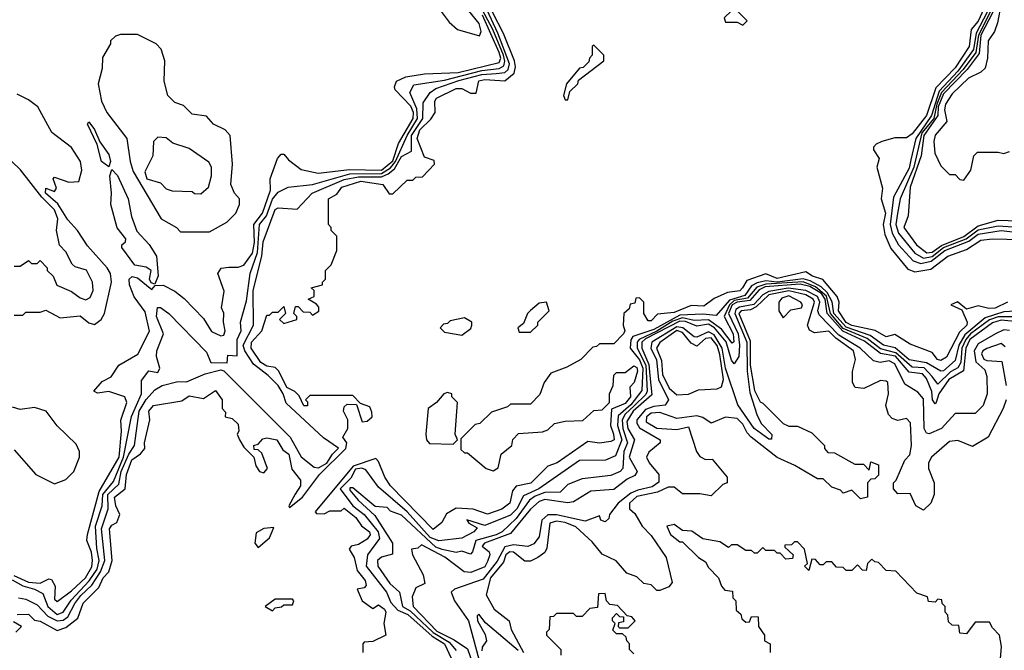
# Model space of a CAD drawing. Extents: x 2668140 to 2765664, y 823621 to 955240.
# Tile 55 of 256: x 2697904 to 2701336, y 864442 to 866639. Entities that reach past the tile are written whole.
import ezdxf

# ---------------------------------------------------------------- set-up
doc = ezdxf.new("R2010")
doc.units = 0

msp = doc.modelspace()

# ---------------------------------------------------------------- linework, layer by layer
at = {"layer": '0CON02XD'}
for points in [[(2697900, 864625), (2697925, 864620), (2697965, 864600.8), (2698001.5, 864561.5), (2698035, 864544.4), (2698055, 864546.9), (2698071.2, 864558.8), (2698095.6, 864605), (2698116.6, 864633.4), (2698155, 864668.6), (2698185, 864715.6), (2698200.5, 864755), (2698188.5, 864865), (2698211.9, 864935), (2698211.5, 864985), (2698249.5, 865020.5), (2698257.9, 865065), (2698284.1, 865125.9), (2698304.2, 865155), (2698320.6, 865275), (2698345, 865316), (2698375, 865350), (2698400, 865365), (2698455, 865378.8), (2698485, 865377.5), (2698550, 865405), (2698605, 865419.4), (2698615, 865415.6), (2698847.1, 865185), (2698885.6, 865115.6), (2698930.5, 865080.5), (2698945, 865077.8), (2698975, 865093.8), (2698994.4, 865125.6), (2699015.7, 865145.7), (2698962.5, 865182.5), (2698833.3, 865303.3), (2698822.5, 865335), (2698805, 865364.2), (2698769.8, 865399.8), (2698718.9, 865438.9), (2698688.9, 865485), (2698683.5, 865505), (2698719.4, 865575), (2698717.3, 865695), (2698747.5, 865815), (2698752.5, 865865), (2698795, 865977.5), (2698805, 865983.3), (2698871.7, 865978.3), (2698923.3, 866035), (2699035, 866082.7), (2699085, 866091.6), (2699165, 866091.8), (2699188.6, 866101.4), (2699210.3, 866119.7), (2699235, 866162.5), (2699269.4, 866180.6), (2699270, 866235), (2699308.9, 866295), (2699310.3, 866349.7), (2699334.5, 866385.5), (2699355, 866398.6), (2699435, 866426.8), (2699515, 866447.5), (2699565, 866450.9), (2699595.4, 866454.6), (2699606.5, 866465), (2699611.5, 866485), (2699571.3, 866591.3), (2699518.1, 866705)], [(2698740, 865925), (2698764.5, 865955), (2698785, 866014), (2698805, 866037.5), (2698840, 866055), (2698925, 866064.4), (2699055, 866101.3), (2699165, 866103.6), (2699196.7, 866123.3), (2699213.8, 866145), (2699254.6, 866235), (2699290.8, 866295), (2699288.4, 866328.4), (2699264.2, 866385), (2699277.7, 866412.3), (2699385, 866427.8), (2699515, 866461.8), (2699575, 866469.1), (2699592.1, 866477.9), (2699595.4, 866494.6), (2699590, 866515), (2699553.8, 866605), (2699500, 866705)], [(2701285, 866721.2), (2701245, 866633.8), (2701221.2, 866605), (2701213.8, 866545), (2701165, 866470.8), (2701098.3, 866401.7), (2701065.6, 866305), (2701015, 866241.2), (2700995, 866226.7), (2700955, 866226.7), (2700910, 866215), (2700890, 866205), (2700880, 866195), (2700880, 866185), (2700900, 866155), (2700892.5, 866125), (2700911.7, 866051.7), (2700906.7, 866015), (2700922, 865965), (2700914, 865925), (2700920, 865890), (2700941.2, 865841.2), (2701000, 865770), (2701025, 865760), (2701080, 865770), (2701140, 865815), (2701205, 865838.8), (2701255, 865870.8), (2701295, 865875.7), (2701445, 865872)], [(2699205, 866032.5), (2699255, 866080), (2699275, 866080), (2699285, 866090), (2699308.3, 866091.7), (2699350, 866135), (2699348.3, 866148.3), (2699315, 866160), (2699289.2, 866225), (2699299.2, 866255), (2699337.7, 866292.3), (2699352.5, 866315), (2699351.2, 866355), (2699356.7, 866365), (2699425, 866398.8), (2699445, 866398.8), (2699475, 866382.5), (2699495, 866382.5), (2699505, 866425.7), (2699525, 866430), (2699595, 866426), (2699627.7, 866452.3), (2699632.5, 866475), (2699629.2, 866495), (2699590.6, 866590.6), (2699552.2, 866665)], [(2699366.4, 866676.4), (2699400.7, 866630.7), (2699430, 866605), (2699507, 866583), (2699512.5, 866597.5), (2699505.6, 866625), (2699470, 866670)], [(2700425, 866620), (2700440, 866635), (2700407, 866667), (2700385, 866670), (2700360, 866645), (2700365, 866630), (2700405, 866630), (2700425, 866620)], [(2701276.4, 866665), (2701238, 866592), (2701228.9, 866535), (2701175, 866460), (2701109.9, 866390.1), (2701083.2, 866305), (2701027.7, 866225), (2701010.3, 866150.3), (2701005, 866121.2), (2700949.7, 866020.3), (2700938.5, 865925), (2700945.4, 865895.4), (2700967.1, 865855), (2701018.3, 865798.3), (2701045, 865789.5), (2701081.8, 865798.2), (2701129.4, 865835), (2701213.2, 865866.8), (2701245, 865891.8), (2701325, 865904.5), (2701375, 865898.2)], [(2701287.1, 866665), (2701246.1, 866585), (2701237.3, 866525), (2701192.7, 866465), (2701117.7, 866385), (2701101, 866345), (2701090.6, 866295), (2701049.5, 866245), (2701021.3, 866125), (2700973.1, 866015), (2700964.2, 865964.2), (2700957.8, 865925), (2700967.8, 865895), (2701024.2, 865825), (2701055, 865808.2), (2701085, 865814), (2701124.8, 865845.2), (2701204, 865876), (2701245, 865906.7), (2701315, 865921.2), (2701385, 865916.4)], [(2701325.8, 866695), (2701312.5, 866627.5), (2701302, 866598), (2701280, 866565), (2701278, 866505), (2701270, 866470), (2701254.4, 866455.6), (2701211.9, 866435), (2701155, 866380.8), (2701131.5, 866345), (2701128.1, 866325), (2701135.8, 866284.2), (2701095, 866236.7), (2701090.8, 866215), (2701093.9, 866173.9), (2701115, 866130), (2701145, 866100), (2701165, 866100), (2701181.7, 866081.7), (2701195, 866080), (2701220, 866115), (2701230, 866165), (2701243, 866177), (2701315, 866177.5), (2701335, 866172.5), (2701355, 866180)], [(2701296.8, 866665), (2701254.8, 866585), (2701248.4, 866521.6), (2701207.1, 866465), (2701125, 866380.8), (2701106, 866335), (2701104.6, 866304.6)], [(2697883.1, 864703.1), (2697935, 864680), (2697975, 864676), (2698005, 864691.2), (2698015, 864688.8), (2698027.5, 864665), (2698025, 864620), (2698035, 864612.5), (2698085, 864649.2), (2698133.1, 864695), (2698155, 864733.3), (2698157.5, 864755), (2698154.2, 864784.2), (2698138, 864825), (2698140, 864845), (2698180.5, 864995), (2698251.2, 865115), (2698259.2, 865205), (2698256.4, 865243.6), (2698277.5, 865305), (2698270, 865325), (2698215, 865343.3), (2698175, 865337.5), (2698162.5, 865345), (2698191.7, 865378.3), (2698222.5, 865395), (2698250, 865435), (2698315.9, 865474.1), (2698356.1, 865553.9), (2698341.7, 865621.7), (2698303.2, 865673.2), (2698287.1, 865715), (2698286, 865735), (2698295.8, 865744.2), (2698315, 865740), (2698365, 865698.8), (2698376.7, 865713.3), (2698404.2, 865714.2), (2698445, 865693.3), (2698477.7, 865667.7), (2698545, 865597.5), (2698573, 865553), (2698605, 865537.5), (2698615, 865540), (2698620, 865555), (2698614, 865585), (2698616.1, 865616.1), (2698607.5, 865635), (2698616.4, 865693.6), (2698594.4, 865755), (2698606.8, 865773.2), (2698633, 865777), (2698665, 865777.1), (2698685, 865784), (2698715, 865826), (2698722.4, 865862.4), (2698720.4, 865925), (2698750, 865965), (2698778.2, 866045), (2698776.7, 866085), (2698802.5, 866155), (2698815, 866170), (2698825, 866170), (2698840.7, 866150.7), (2698885, 866117.5), (2698943.9, 866103.9), (2699053.5, 866116.5), (2699165.6, 866114.4), (2699205, 866147.3), (2699225, 866207.5), (2699276.1, 866295), (2699276.8, 866315), (2699267.6, 866337.6), (2699213.3, 866395), (2699210, 866405), (2699217.5, 866425), (2699250.3, 866439.7), (2699315, 866450), (2699432.5, 866455), (2699575, 866490), (2699580.8, 866505), (2699575.3, 866525), (2699517.5, 866655)], [(2698565, 865900), (2698626.4, 865933.6), (2698657.5, 865965), (2698670, 865995), (2698670, 866015), (2698652.5, 866035), (2698640, 866065), (2698646.2, 866135), (2698637.5, 866235), (2698620, 866255), (2698580, 866275), (2698555, 866302.5), (2698505, 866310), (2698475, 866340), (2698445, 866350), (2698420, 866375), (2698407.5, 866425), (2698410, 866495), (2698396.7, 866536.7), (2698380, 866555), (2698315, 866587.5), (2698255, 866587.5), (2698238.3, 866581.7), (2698220, 866565), (2698220, 866555), (2698193, 866507), (2698191.7, 866468.3), (2698177.5, 866415), (2698188.8, 866355), (2698208, 866315), (2698277.5, 866225), (2698288.8, 866145), (2698299.7, 866109.7), (2698397.5, 865945), (2698450, 865915), (2698465, 865900), (2698565, 865900)], [(2699815, 866360), (2699821.7, 866388.3), (2699850, 866415), (2699851.7, 866428.3), (2699940, 866495), (2699940, 866515), (2699905, 866550), (2699900, 866545), (2699900, 866515), (2699890, 866505), (2699888.3, 866491.7), (2699868.3, 866471.7), (2699855, 866470), (2699810, 866415), (2699800, 866375), (2699805, 866360), (2699815, 866360)], [(2697885, 865610), (2697915, 865610), (2697925, 865620), (2697975, 865620), (2697995, 865627.5), (2698045, 865600), (2698115, 865606.7), (2698145, 865583.3), (2698165, 865577.5), (2698187.5, 865595), (2698200, 865615), (2698223.8, 865725), (2698220, 865755), (2698209.2, 865775), (2698140.7, 865850.7), (2698105.6, 865905), (2698071.5, 865941.5), (2698036.9, 865996.9), (2697994.3, 866035), (2697995, 866052.5), (2698025, 866040), (2698031.7, 866051.7), (2698020, 866085), (2698025, 866090), (2698075, 866072.5), (2698110, 866075), (2698120, 866115), (2698116.2, 866145), (2698083.9, 866193.9), (2698015.9, 866245.9), (2697966.7, 866335), (2697935, 866360), (2697895, 866378.8)], [(2701104.6, 866304.6), (2701055.9, 866235), (2701046.2, 866165), (2701007.8, 866055), (2701001.2, 865955), (2700986.2, 865915), (2701030, 865855), (2701066.7, 865826.7), (2701085, 865828.5), (2701117.5, 865852.5), (2701195, 865883.1), (2701245, 865920.8), (2701315, 865940), (2701385, 865938.6)], [(2698215, 866126.7), (2698188.6, 866145), (2698173.9, 866203.9), (2698140, 866275), (2698145, 866282.5), (2698165, 866256.7), (2698183, 866213), (2698215, 866168.8), (2698220.6, 866145), (2698215, 866126.7)], [(2698535, 866032.5), (2698562.5, 866055), (2698572.5, 866095), (2698572.5, 866125), (2698563, 866143), (2698495, 866190), (2698438.3, 866208.3), (2698415, 866227.5), (2698385, 866230), (2698370, 866215), (2698367.5, 866165), (2698340.7, 866109.3), (2698347.5, 866085), (2698395, 866070), (2698415, 866050), (2698435, 866042.5), (2698505, 866040), (2698513, 866033), (2698535, 866032.5)], [(2697885, 865780), (2697905, 865780), (2697935, 865800), (2697945, 865790), (2697965, 865790), (2697975, 865800), (2698000, 865775), (2698000, 865765), (2698020, 865745), (2698033.6, 865713.6), (2698085, 865692.5), (2698115, 865670), (2698135, 865663.3), (2698149.3, 865670.7), (2698160, 865695), (2698157.5, 865725), (2698136.4, 865766.4), (2698097.5, 865777.5), (2698087, 865787), (2698065, 865830), (2698043, 865853), (2698032.5, 865905), (2698036.7, 865945), (2698025, 865976), (2697980.7, 866020.7), (2697906.2, 866116.2), (2697813.9, 866203.9)], [(2698375, 865717.5), (2698362, 865722), (2698356.2, 865735), (2698362.5, 865765), (2698345, 865776.7), (2698305, 865784), (2698260, 865845), (2698260, 865855), (2698272.5, 865865), (2698273.8, 865875), (2698243.2, 865913.2), (2698221.5, 865995), (2698224.4, 866035), (2698218.1, 866095), (2698225, 866117.5), (2698245, 866096.2), (2698281.9, 866015), (2698293.2, 865953.2), (2698312.1, 865902.1), (2698355, 865856.2), (2698380.6, 865815), (2698386.1, 865746.1), (2698375, 865717.5)], [(2697895, 864566.7), (2697935, 864567.5), (2697955, 864547.5), (2697975, 864543.3), (2698035, 864511.2), (2698065, 864521.2), (2698106.4, 864553.6), (2698125, 864606.7), (2698179.2, 864660.8), (2698194.3, 864695), (2698214.4, 864715.6), (2698226.2, 864755), (2698217.5, 864865), (2698225, 864877.5), (2698243, 864887), (2698252.5, 864915), (2698238.8, 864945), (2698234.2, 864975), (2698272, 865005), (2698276, 865055), (2698295, 865106), (2698325, 865126.2), (2698340, 865145), (2698338.8, 865165), (2698357.5, 865245), (2698353.8, 865275), (2698370, 865295), (2698469.3, 865310.7), (2698495, 865328.8), (2698545, 865318.8), (2698587, 865347), (2698610, 865315), (2698610, 865285), (2698621.7, 865271.7), (2698620, 865255), (2698645, 865250), (2698665, 865230), (2698667.5, 865205), (2698662.5, 865195), (2698670, 865175), (2698685, 865150), (2698720, 865115), (2698727.5, 865085), (2698740, 865065), (2698755, 865060), (2698767.5, 865075), (2698748.3, 865128.3), (2698735, 865140), (2698721.7, 865141.7), (2698720, 865155), (2698735, 865160), (2698751.7, 865178.3), (2698765, 865182.5), (2698800, 865175), (2698820.7, 865140.7), (2698842.5, 865125), (2698853, 865073), (2698882.5, 865035), (2698882.5, 865015), (2698863.8, 864986.2), (2698842.5, 864945), (2698845, 864940), (2698890, 864975), (2698949.2, 865055), (2699041.1, 865145), (2699044.3, 865164.3), (2699030, 865185), (2699047.5, 865215), (2699047.5, 865245), (2699032.5, 865275), (2699035, 865290), (2699045, 865300), (2699078.3, 865298.3), (2699098.3, 865238.3), (2699115, 865240), (2699132.5, 865255), (2699131.7, 865271.7), (2699125, 865290), (2699091.7, 865301.7), (2699065, 865330), (2698915, 865330), (2698900, 865315), (2698907.5, 865307.5), (2698906.7, 865293.3), (2698895, 865293.3), (2698878.3, 865328.3), (2698863.3, 865343.3), (2698835, 865357.5), (2698807.5, 865415), (2698795, 865426.7), (2698765, 865432), (2698744.5, 865444.5), (2698711.2, 865495), (2698712, 865515), (2698747.5, 865555), (2698765, 865610), (2698775, 865610), (2698785, 865620), (2698805, 865620), (2698825, 865640), (2698830, 865615), (2698810, 865595), (2698825, 865580), (2698870, 865595), (2698870, 865605), (2698860, 865615), (2698865, 865640), (2698875, 865640), (2698891.7, 865621.7), (2698915, 865620), (2698925, 865610), (2698947, 865623), (2698947, 865637), (2698938.3, 865648.3), (2698910, 865665), (2698930, 865675), (2698930, 865695), (2698920, 865705), (2698960, 865715), (2698960, 865725), (2698970, 865735), (2698970, 865765), (2698990, 865785), (2699010, 865835), (2699010, 865885), (2698990, 865905), (2698990, 865915), (2698980, 865925), (2698980, 866015), (2699009.3, 866030.7), (2699026.7, 866055), (2699093.7, 866076.3), (2699170, 866065), (2699191.7, 866031.7), (2699205, 866032.5)], [(2697877.3, 864687.3), (2697915, 864666.4), (2697955.4, 864655.4), (2697985, 864640), (2698001.4, 864595), (2698035, 864567.1), (2698055.4, 864574.6), (2698082.8, 864617.2), (2698145.8, 864684.2), (2698173.5, 864725), (2698181.5, 864755), (2698173.1, 864796.9), (2698168.5, 864875), (2698191.1, 864945), (2698193.8, 864985), (2698230.4, 865029.6), (2698265.3, 865115), (2698293.7, 865256.3), (2698328.6, 865335), (2698328.3, 865381.7), (2698354.2, 865415.8), (2698385, 865410), (2698392.5, 865425), (2698381.2, 865465), (2698382, 865485), (2698405.6, 865545), (2698380.8, 865605), (2698383.9, 865636.1), (2698395, 865636), (2698424.3, 865615), (2698555, 865481.2), (2698570, 865445), (2698627, 865443), (2698630, 865470), (2698662.5, 865467.5), (2698662.5, 865525), (2698676, 865555), (2698673.8, 865585), (2698695, 865660), (2698707.1, 865755), (2698732.5, 865827.5), (2698740, 865925)], [(2701347.5, 865655), (2701304.2, 865634.2), (2701282.5, 865632.5), (2701245, 865642.5), (2701205, 865630), (2701173.6, 865656.4), (2701150, 865645), (2701188.3, 865628.3), (2701207.5, 865585), (2701206.2, 865575), (2701180, 865550), (2701135, 865463.3), (2701115, 865451.2), (2701103.3, 865455), (2701085, 865480), (2701008.3, 865508.3), (2700955, 865542.5), (2700925, 865533.8), (2700885.8, 865555.8), (2700805, 865573.6), (2700785, 865584.5), (2700758.8, 865625), (2700761.2, 865655), (2700753.8, 865675), (2700703.9, 865733.9), (2700667.5, 865745), (2700645, 865760), (2700545, 865737.5), (2700505, 865753.3), (2700439.2, 865730.8), (2700423.3, 865705), (2700415, 865694.2), (2700372, 865688), (2700325, 865667.5), (2700289.2, 865640.8), (2700245, 865643.3), (2700185, 865619.2), (2700127.5, 865612.5), (2700105, 865590), (2700095, 865590), (2700080, 865615), (2700080, 865655), (2700065, 865670), (2700051.7, 865668.3), (2700048.3, 865651.7), (2700031.7, 865648.3), (2700028.3, 865631.7), (2700010, 865615), (2700007.5, 865575), (2700013.3, 865555), (2700008.8, 865545), (2699975, 865510), (2699925, 865510), (2699915, 865500), (2699901.7, 865498.3), (2699860, 865455), (2699811.7, 865428.3), (2699755, 865407.5), (2699732.5, 865375), (2699717, 865333), (2699685, 865300), (2699615, 865300), (2699605, 865290), (2699548.3, 865271.7), (2699508.3, 865231.7), (2699491.7, 865228.3), (2699441.7, 865178.3), (2699441.7, 865141.7), (2699455, 865130), (2699465, 865130), (2699530, 865075), (2699555, 865067.5), (2699571.7, 865078.3), (2699582.5, 865125), (2699620, 865155), (2699623, 865177), (2699643, 865197), (2699727, 865203), (2699745, 865210), (2699768.3, 865231.7), (2699805, 865240), (2699867, 865243), (2699905, 865277.5), (2699935, 865280), (2699960, 865305), (2699960, 865335), (2699972.5, 865365), (2699975, 865400), (2699985, 865410), (2700015, 865410), (2700045, 865432.5), (2700055, 865426.7), (2700057.1, 865415), (2700046, 865375), (2700030.7, 865359.3), (2700033.8, 865325), (2700015, 865301.4), (2699967.5, 865282.5), (2699963.8, 865225), (2699973.8, 865195), (2699976, 865175), (2699965, 865170), (2699925, 865163.8), (2699885, 865170), (2699777.5, 865095), (2699745, 865083.3), (2699685.8, 865024.2), (2699635, 865013.8), (2699622.3, 864997.7), (2699612.5, 864955), (2699585, 864933.3), (2699535, 864916.7), (2699484.3, 864934.3), (2699425, 864936.7), (2699392.3, 864917.7), (2699375, 864887.5), (2699345, 864863.3), (2699196.7, 865015), (2699176.7, 865045), (2699155, 865100), (2699145, 865110), (2699066.4, 865083.7), (2698933.8, 864925), (2698938.3, 864918.3), (2698965, 864917.5), (2698985, 864927.5), (2699025, 864927.5), (2699035, 864937.5), (2699076.2, 864905), (2699095.8, 864875.8), (2699123.8, 864855), (2699125.7, 864844.3), (2699115, 864828.8), (2699085, 864811.2), (2699060, 864805), (2699052.5, 864795), (2699070, 864765), (2699080, 864720), (2699108.8, 864685), (2699111.7, 864668.3), (2699105, 864660), (2699080, 864655), (2699097.5, 864615), (2699135, 864587.5), (2699155, 864600), (2699176.2, 864585), (2699180, 864575), (2699173.3, 864535), (2699180, 864495), (2699135, 864472.5), (2699105, 864470), (2699100, 864465), (2699100, 864435)], [(2700659.2, 865729.2), (2700635, 865736.2), (2700545, 865724.4), (2700505, 865728.7), (2700475, 865722.5), (2700455, 865711.9), (2700431.8, 865678.2), (2700378, 865662), (2700331.7, 865608.3), (2700285, 865612.7), (2700205, 865609.1), (2700115, 865560), (2700041.2, 865535), (2700033.9, 865523.9), (2700032, 865495), (2700065, 865454.2), (2700075.9, 865425), (2700072.4, 865347.6), (2700035, 865297.3), (2699990.8, 865259.2), (2699987.9, 865225), (2700003.5, 865175), (2699980.5, 865119.5), (2699946.1, 865103.9), (2699855, 865103.8), (2699714, 865005), (2699659.7, 864980.3), (2699636.9, 864935), (2699615, 864912.9), (2699525, 864876.7), (2699463, 864897), (2699470, 864885), (2699498.3, 864868.3), (2699487.5, 864855), (2699445, 864832.9), (2699365, 864822.9), (2699335, 864835.6), (2699255, 864924.3), (2699155, 865010), (2699111.1, 865071.1), (2699096.2, 865076.2), (2699075, 865072.7), (2699057.8, 865042.2), (2699021.5, 865005), (2699065, 864945.7), (2699105.3, 864915.3), (2699153.1, 864855), (2699158.6, 864831.4), (2699116.2, 864775), (2699112, 864735), (2699182.5, 864645), (2699198.3, 864608.3), (2699222, 864582), (2699256.8, 864566.7), (2699341.7, 864491.7), (2699385, 864464.2), (2699408, 864415)], [(2701385, 865586.2), (2701325, 865591.6), (2701295, 865582.9), (2701216.2, 865525), (2701201.8, 865495), (2701194.6, 865415.4), (2701142.5, 865385), (2701108.1, 865335), (2701098.8, 865305), (2701095, 865301.2), (2701086, 865315), (2701083.7, 865343.7), (2701065, 865388.8), (2701051.2, 865405), (2701005, 865411.1), (2700956.7, 865466.7), (2700905, 865476.2), (2700849, 865519), (2700773.3, 865553.3), (2700718.4, 865615), (2700712, 865665), (2700699.3, 865685), (2700659, 865709), (2700625, 865718), (2700502.3, 865707.7), (2700482.3, 865697.7), (2700449.1, 865660.9), (2700405, 865654.3), (2700388.1, 865645), (2700375.3, 865615), (2700408.1, 865545), (2700412.9, 865505), (2700410.6, 865465), (2700395, 865440), (2700385, 865453.3), (2700366.5, 865516.5), (2700325.9, 865565.9), (2700305, 865578.2), (2700265, 865570.9), (2700225, 865587.1), (2700205, 865588.9), (2700085, 865526.9), (2700073.1, 865515), (2700072.3, 865495), (2700097.7, 865437.8), (2700101.1, 865398.9), (2700108.2, 865331.8), (2700043.1, 865275), (2700020.9, 865239.1), (2700023.6, 865215), (2700047.1, 865175), (2700028.1, 865115), (2700056, 865065), (2700048.9, 865051.1), (2700021.3, 865038.7), (2699975, 865002.5), (2699895, 864996.2), (2699835, 864958.8), (2699815, 864955.8), (2699735, 864967.1), (2699715, 864960.8), (2699685, 864934.2), (2699615, 864848.6), (2699523.8, 864815), (2699516.7, 864805), (2699540, 864785), (2699542.5, 864775), (2699535, 864751.2), (2699525, 864733.1), (2699477.2, 864712.8), (2699453.8, 864715), (2699386.1, 864766.1), (2699305, 864810), (2699291.7, 864798.3), (2699270, 864795), (2699273.8, 864775), (2699310.8, 864705), (2699316.7, 864675), (2699285, 864660), (2699272.2, 864627.8), (2699275.6, 864595), (2699358.6, 864508.6), (2699418.7, 864478.7), (2699465, 864446.9), (2699494, 864364)], [(2701355, 865555.6), (2701335, 865558.1), (2701306.2, 865545), (2701245, 865509.2), (2701231.5, 865485), (2701236.7, 865446.7), (2701268.8, 865418.8), (2701276.1, 865396.1), (2701276.7, 865335), (2701262.5, 865295), (2701235, 865267.5), (2701165, 865267.5), (2701117.5, 865215), (2701075, 865195.8), (2701065, 865198), (2701056.7, 865215), (2701055, 865318), (2701035, 865341.2), (2700989.5, 865369.5), (2700955, 865439.5), (2700935, 865450), (2700904.2, 865444.2), (2700880.3, 865450.3), (2700834.3, 865495), (2700759.6, 865539.6), (2700690.7, 865610.7), (2700686.2, 865625), (2700693.2, 865655), (2700685.3, 865675), (2700645, 865695.3), (2700583.1, 865703.1), (2700515, 865692.2), (2700495, 865680.4), (2700463, 865647), (2700412.8, 865637.2), (2700400.6, 865629.4), (2700396.6, 865615), (2700438.6, 865515), (2700440.2, 865415), (2700449.6, 865339.6), (2700475, 865260), (2700490.5, 865230.5), (2700526.2, 865193.8), (2700525, 865177.5), (2700515, 865178), (2700464.6, 865214.6), (2700407.7, 865297.7), (2700363.9, 865425), (2700353.3, 865495), (2700325, 865541.5), (2700305, 865551.5), (2700265, 865533.1), (2700255, 865534.3), (2700216, 865566), (2700195, 865568.6), (2700107.8, 865515), (2700103.8, 865495), (2700123.4, 865453.4), (2700130.9, 865385), (2700166, 865315), (2700154.2, 865295.8), (2700115, 865291.8), (2700085, 865280.5), (2700055.6, 865245), (2700055, 865233.3), (2700065, 865217.1), (2700136.7, 865175), (2700136.7, 865165), (2700097.3, 865132.7), (2700088.8, 865115), (2700098, 865095), (2700131.9, 865055), (2700131.7, 865028.3), (2700108.3, 865011.7), (2700059.4, 864999.4), (2700035, 864989.4), (2699990, 864955), (2699960, 864915), (2699958.3, 864901.7), (2699945, 864890), (2699930, 864895), (2699925, 864910), (2699875, 864892), (2699775, 864914.4), (2699745, 864914.3), (2699724.5, 864895.5), (2699715, 864837.5), (2699696.8, 864813.2), (2699675, 864804), (2699625, 864810), (2699595, 864802.2), (2699567.9, 864752.1), (2699519.5, 864690.5), (2699420, 864655), (2699407.5, 864645), (2699420, 864615), (2699468.6, 864545), (2699505, 864411.4)], [(2701385, 865603.6), (2701315, 865603.3), (2701285, 865592.9), (2701218.2, 865545), (2701201.8, 865525), (2701188.4, 865495), (2701185.4, 865445), (2701175, 865425.8), (2701148.3, 865411.7), (2701105, 865368.8), (2701085, 865396.2), (2701056.5, 865426.5), (2701015, 865428.5), (2700958.3, 865478.3), (2700905, 865492.1), (2700858.4, 865528.4), (2700775, 865563.1), (2700730.3, 865615), (2700716.1, 865676.1), (2700678.8, 865708.8), (2700635, 865725.8), (2700505, 865717.8), (2700473.3, 865706.7), (2700441.5, 865668.5), (2700395, 865660.5), (2700378.1, 865645), (2700359.5, 865605), (2700391.4, 865545), (2700393.6, 865516.4), (2700387.7, 865512.3), (2700351.1, 865561.1), (2700305, 865593.1), (2700255, 865591.5), (2700215, 865599.7), (2700181.2, 865588.8), (2700125, 865553.4), (2700063.1, 865525), (2700056.4, 865515), (2700056.2, 865495), (2700086.5, 865435), (2700091.8, 865345), (2700087.1, 865332.9), (2700046.6, 865293.4)], [(2701395, 865624.5), (2701335, 865621.5), (2701269.6, 865600.4), (2701198.6, 865541.4), (2701178, 865505), (2701165, 865451.2), (2701125, 865415.8), (2701115, 865414.2), (2701065, 865443.3), (2701005, 865454.5), (2700956.2, 865496.2), (2700915, 865505.6), (2700868.8, 865538.8), (2700785, 865568), (2700742.2, 865615), (2700736.5, 865656.5), (2700718.7, 865688.7), (2700698.5, 865708.5), (2700659.2, 865729.2)], [(2701342.5, 865315), (2701332.5, 865285), (2701280, 865185), (2701225, 865152.5), (2701175, 865172.5), (2701145, 865170), (2701082.5, 865115), (2701072.5, 865095), (2701072.5, 865075), (2701092.5, 865025), (2701092.5, 864985), (2701080, 864955), (2701055, 864930), (2701027.5, 864945), (2701008.3, 864988.3), (2700965, 864987.5), (2700950, 865005), (2700950, 865025), (2700960, 865035), (2700990, 865105), (2701007, 865123), (2701012.5, 865155), (2701010, 865235), (2700995, 865250), (2700965, 865242.5), (2700945, 865250), (2700933, 865263), (2700923.3, 865295), (2700932.5, 865335), (2700930, 865375), (2700925, 865380), (2700905, 865382.5), (2700846.4, 865353.6), (2700817, 865357), (2700807.5, 865375), (2700807, 865413), (2700817.5, 865455), (2700811.2, 865485), (2700749.2, 865529.2), (2700725, 865554), (2700675, 865547.5), (2700657, 865557), (2700650, 865575), (2700674.2, 865655), (2700670, 865665), (2700645, 865680), (2700585, 865694.7), (2700515, 865680.4), (2700471.9, 865638.1), (2700451.3, 865628.7), (2700418.8, 865625), (2700411.5, 865615), (2700450.5, 865520.5), (2700450, 865435), (2700465, 865347.5), (2700485, 865307.5), (2700495, 865302.5)], [(2700565, 865600), (2700591.7, 865628.3), (2700630, 865635), (2700633.3, 865645), (2700626.7, 865655), (2700585, 865677.1), (2700560.7, 865669.3), (2700550, 865655), (2700550, 865625), (2700565, 865600)], [(2699685, 865550), (2699710, 865575), (2699710, 865585), (2699750, 865625), (2699740, 865655), (2699715, 865651.2), (2699685, 865626), (2699674, 865615), (2699660, 865580), (2699640, 865565), (2699645, 865550), (2699685, 865550)], [(2699445, 865540), (2699476.4, 865563.6), (2699480, 865575), (2699480, 865585), (2699455, 865600), (2699405, 865590), (2699395, 865580), (2699381.7, 865578.3), (2699370, 865565), (2699385, 865550), (2699445, 865540)], [(2700195, 865332.5), (2700235, 865333.8), (2700270.7, 865349.3), (2700335, 865352.5), (2700350, 865360), (2700357.1, 865385), (2700345, 865472.5), (2700335, 865504), (2700315, 865530.6), (2700295, 865528.6), (2700265, 865501.2), (2700245, 865512), (2700215, 865548.9), (2700195, 865556.7), (2700135, 865514.2), (2700124.4, 865495), (2700141.4, 865451.4), (2700145, 865403.3), (2700168.6, 865355), (2700195, 865332.5)], [(2701339.5, 865499.5), (2701325, 865511.2), (2701275, 865494), (2701261.2, 865485), (2701257.5, 865475), (2701265, 865456.2), (2701275, 865451.4), (2701328.3, 865448.3), (2701343.3, 865365)], [(2699415, 865160), (2699430, 865175), (2699422.5, 865195), (2699430, 865305), (2699410, 865325), (2699410, 865335), (2699395, 865340), (2699382.5, 865335), (2699357.5, 865305), (2699327.5, 865285), (2699320, 865195), (2699322.5, 865175), (2699333, 865163), (2699415, 865160)], [(2700046.6, 865293.4), (2700015, 865264.4), (2700003.8, 865245), (2700006.2, 865215), (2700023.3, 865165), (2700010, 865135), (2700006.2, 865075), (2699996.7, 865065), (2699965, 865051.2), (2699865, 865040), (2699815, 865020), (2699787.5, 864992.5), (2699735, 864992.2), (2699701.5, 864978.5), (2699680.8, 864965), (2699635, 864901.4), (2699586, 864855), (2699565, 864843.8), (2699493.8, 864825), (2699482.5, 864785), (2699475, 864777.5), (2699445, 864787.5), (2699425, 864783.3), (2699377.1, 864792.9), (2699355, 864801.5), (2699235, 864912.9), (2699197, 864927), (2699185, 864940), (2699143, 864943), (2699065, 865007.5), (2699055, 865007.5), (2699055, 865000), (2699083.3, 864965), (2699142, 864912), (2699204, 864815), (2699203, 864777), (2699165, 864766.7), (2699151.2, 864755), (2699152, 864735), (2699173.8, 864705), (2699193.8, 864675), (2699227.5, 864645), (2699238, 864595), (2699265, 864579.5), (2699345, 864504.6), (2699400.9, 864470.9), (2699425, 864442)], [(2700495, 865302.5), (2700565, 865232.5), (2700585, 865222.5), (2700615, 865222.5), (2700665, 865200), (2700710, 865155), (2700710, 865145), (2700721.7, 865131.7), (2700745, 865130), (2700815, 865090), (2700845, 865090), (2700865, 865070), (2700871.7, 865098.3), (2700898.3, 865088.3), (2700898.3, 865051.7), (2700885, 865040), (2700871.7, 865038.3), (2700860, 865025), (2700860, 864975), (2700835, 864970), (2700805, 865000), (2700775, 864990), (2700765, 865000), (2700735, 865010), (2700705, 865040), (2700685, 865040), (2700606.1, 865086.1), (2700545, 865113.3), (2700454.1, 865184.1), (2700439.5, 865199.5), (2700425, 865230), (2700405, 865250), (2700365, 865253.8), (2700315, 865233.3), (2700285, 865253.3), (2700265, 865258.8), (2700195, 865250), (2700135, 865270.8), (2700105, 865268.6), (2700088.8, 865255), (2700088.3, 865238.3), (2700125, 865216.2), (2700195, 865211.2), (2700235, 865220), (2700263.3, 865135), (2700275, 865117.5), (2700295, 865106.7), (2700317.5, 865107.5), (2700370, 865045), (2700370, 865025), (2700355, 865020), (2700315, 864980), (2700275, 864987.5), (2700215, 864987.5), (2700185, 865010), (2700165, 865010), (2700127.1, 864992.9), (2700055, 864977.8), (2700030, 864955), (2700030, 864935), (2700048.6, 864918.6), (2700074.2, 864874.2), (2700105, 864842.5), (2700157.5, 864765), (2700178.3, 864678.3), (2700167, 864663), (2700135, 864650), (2700125, 864650), (2700105, 864670), (2700080, 864675), (2700055, 864697.5), (2700020.7, 864710.7), (2699983.6, 864753.6), (2699935, 864776.7), (2699899.5, 864819.5), (2699842.4, 864872.4), (2699805, 864887.3), (2699775, 864891.4), (2699752, 864885), (2699741.7, 864798.3), (2699735, 864782.5), (2699710, 864765), (2699685, 864752.5), (2699665, 864752.5), (2699625, 864783.8), (2699612.5, 864785), (2699599.2, 864775), (2699590.3, 864749.7), (2699545.7, 864695), (2699530, 864635), (2699557.5, 864585), (2699610, 864545), (2699617.5, 864515), (2699660, 864435)], [(2697885, 865140), (2697960, 865055), (2698025, 865022.5), (2698065, 865037.5), (2698092.5, 865065), (2698112.5, 865115), (2698112.5, 865135), (2698100.7, 865160.7), (2698034.1, 865224.1), (2697996.7, 865275), (2697955, 865287.5), (2697905, 865281.2), (2697879.3, 865289.3)], [(2701321.7, 864398.3), (2701326.7, 864455), (2701320, 864495), (2701295, 864520), (2701285, 864540), (2701235, 864540), (2701205, 864500), (2701181.7, 864501.7), (2701178.3, 864528.3), (2701155, 864530), (2701141.7, 864541.7), (2701140, 864565), (2701130, 864575), (2701130, 864595), (2701120, 864605), (2701118.3, 864618.3), (2701105, 864620), (2701095, 864610), (2701071.7, 864611.7), (2701068.3, 864628.3), (2701031.7, 864641.7), (2700958.3, 864718.3), (2700925, 864720), (2700898.3, 864748.3), (2700885, 864750), (2700875, 864760), (2700860, 864745), (2700855, 864720), (2700841.7, 864721.7), (2700825, 864740), (2700805, 864720), (2700785, 864720), (2700775, 864730), (2700751.7, 864731.7), (2700735, 864750), (2700715, 864750), (2700705, 864740), (2700695, 864740), (2700678.3, 864758.3), (2700665, 864760), (2700655, 864720), (2700640, 864735), (2700650, 864745), (2700640, 864795), (2700615, 864820), (2700605, 864820), (2700595, 864810), (2700571.7, 864808.3), (2700571.7, 864801.7), (2700600, 864775), (2700598.3, 864761.7), (2700575, 864760), (2700555, 864780), (2700545, 864780), (2700535, 864790), (2700505, 864790), (2700495, 864800), (2700475, 864780), (2700465, 864780), (2700455, 864790), (2700435, 864790), (2700405, 864810), (2700385, 864810), (2700375, 864800), (2700345, 864820), (2700285, 864830), (2700247, 864857), (2700215, 864860), (2700185, 864880), (2700160, 864875), (2700172.5, 864845), (2700205, 864820), (2700215, 864820), (2700270, 864765), (2700295, 864750), (2700305, 864730), (2700340, 864695), (2700350, 864665), (2700361.7, 864651.7), (2700388.3, 864648.3), (2700390, 864625), (2700400, 864615), (2700401.7, 864581.7), (2700418.3, 864568.3), (2700421.7, 864551.7), (2700435, 864540), (2700448.3, 864541.7), (2700455, 864560), (2700478.3, 864558.3), (2700480, 864525), (2700500, 864495), (2700500, 864475), (2700520, 864465), (2700520, 864435)], [(2698735, 864800), (2698775, 864833.8), (2698790, 864870), (2698755, 864866.2), (2698728.8, 864851.2), (2698723.3, 864815), (2698735, 864800)], [(2700045, 864430), (2700030, 864445), (2700030, 864465), (2700020, 864475), (2700018.3, 864488.3), (2700005, 864500), (2699985, 864500), (2699971.7, 864511.7), (2699980, 864535), (2699970, 864545), (2699970, 864555), (2699985, 864570), (2699995, 864560), (2700008.3, 864558.3), (2700008.3, 864541.7), (2699991.7, 864538.3), (2699990, 864525), (2699995, 864520), (2700025, 864520), (2700050, 864545), (2700038.3, 864558.3), (2700021.7, 864561.7), (2699988.3, 864598.3), (2699961.7, 864601.7), (2699950, 864615), (2699945, 864640), (2699921.7, 864638.3), (2699918.3, 864591.7), (2699891.7, 864588.3), (2699865, 864560), (2699845, 864560), (2699835, 864570), (2699775, 864570), (2699765, 864560), (2699751.7, 864558.3), (2699750, 864515), (2699740, 864505), (2699740, 864495), (2699790, 864445), (2699790, 864425)], [(2698785, 864580), (2698795, 864590), (2698817, 864593), (2698825, 864600), (2698855, 864600), (2698860, 864615), (2698855, 864620), (2698795, 864620), (2698760, 864595), (2698785, 864580)], [(2697890, 864505), (2697910, 864525), (2697881.7, 864541.7)], [(2699641.7, 864441.7), (2699528.3, 864538.3), (2699505, 864567.5), (2699498.3, 864561.7), (2699500, 864545), (2699527.1, 864497.1), (2699531.2, 864475), (2699516.4, 864453.6), (2699515, 864440)]]:
    msp.add_lwpolyline(points, dxfattribs=at)

doc.saveas('drawing.dxf')
